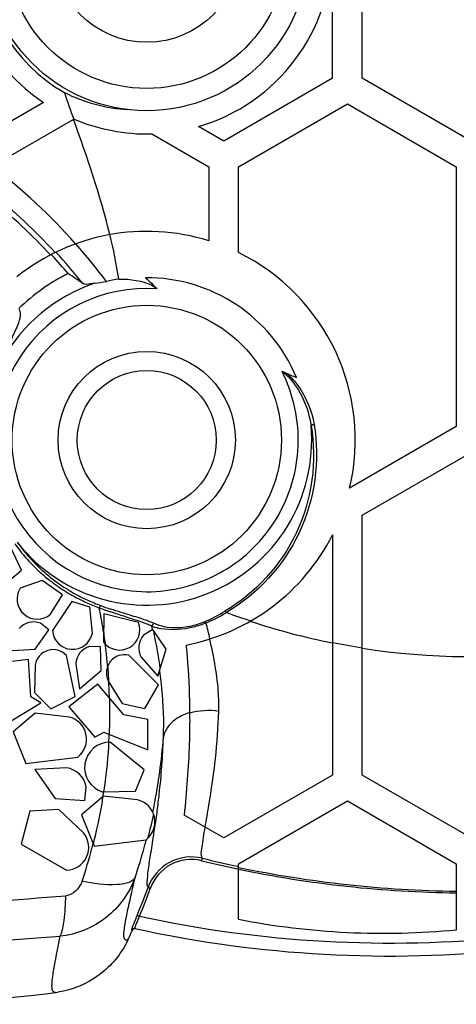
# Model space of a CAD drawing. Header units: millimetres. Extents: x 0 to 297, y 0 to 210.
# Tile 55 of 108: x 217 to 231, y 67 to 99. Entities that reach past the tile are written whole.
import ezdxf

# ---------------------------------------------------------------- set-up
doc = ezdxf.new("R2010")
doc.units = ezdxf.units.MM
doc.header["$LTSCALE"] = 16.335
doc.layers.get('0').update_dxf_attribs({"linetype": 'CONTINUOUS'})
doc.layers.add('08_SURFACES', color=7, linetype='CONTINUOUS')

msp = doc.modelspace()

# ---------------------------------------------------------------- linework, layer by layer
at = {"color": 7, "linetype": 'Continuous'}
for p, q in [((224.09, 70.028), (224.09, 71.815)), ((231.1, 71.815), (231.1, 69.691)), ((220.68, 69.688), (220.674, 69.676)), ((220.522, 69.348), (220.53, 69.365)), ((218.19, 67.672), (218.273, 67.684))]:
    msp.add_line(p, q, dxfattribs=at)
at = {"color": 9, "linetype": 'Continuous'}
for p, q in [((220.825, 70.154), (220.809, 70.116)), ((220.889, 70.131), (220.902, 70.126)), ((220.648, 69.682), (220.674, 69.676)), ((220.735, 69.734), (220.749, 69.732))]:
    msp.add_line(p, q, dxfattribs=at)
at = {"color": 7, "linetype": 'Continuous'}
for points in [[(225.485, 87.653), (225.506, 87.642), (225.527, 87.633), (225.546, 87.624), (225.565, 87.616), (225.584, 87.609), (225.601, 87.603)], [(220.775, 69.727), (220.761, 69.728), (220.748, 69.728), (220.734, 69.726), (220.721, 69.722), (220.709, 69.716), (220.698, 69.708), (220.688, 69.698), (220.68, 69.688)], [(218.19, 67.672), (218.224, 67.677), (218.273, 67.684)]]:
    msp.add_lwpolyline(points, dxfattribs=at)
at = {"color": 9, "linetype": 'Continuous'}
for points in [[(226.425, 85.906), (226.429, 85.911), (226.436, 85.916), (226.444, 85.92), (226.454, 85.925), (226.466, 85.929), (226.478, 85.933), (226.492, 85.936), (226.506, 85.939), (226.52, 85.941)], [(219.653, 80.115), (219.648, 80.112), (219.643, 80.108), (219.638, 80.102), (219.633, 80.095), (219.628, 80.086), (219.622, 80.077), (219.617, 80.066), (219.612, 80.055), (219.608, 80.044)], [(223.652, 79.934), (223.656, 79.933), (223.661, 79.931), (223.666, 79.928), (223.672, 79.924), (223.678, 79.919), (223.684, 79.914), (223.69, 79.907), (223.696, 79.901), (223.701, 79.893)], [(221.377, 79.537), (221.365, 79.534), (221.352, 79.528), (221.341, 79.521), (221.331, 79.512), (221.321, 79.501), (221.314, 79.489), (221.308, 79.476), (221.304, 79.462), (221.302, 79.448)], [(222.998, 79.595), (223.002, 79.594), (223.006, 79.591), (223.011, 79.588), (223.016, 79.584), (223.021, 79.58), (223.026, 79.574), (223.031, 79.568), (223.035, 79.562), (223.04, 79.554)], [(222.924, 71.991), (222.922, 71.989), (222.92, 71.985), (222.918, 71.979), (222.915, 71.971), (222.912, 71.962), (222.909, 71.951), (222.905, 71.938), (222.902, 71.925), (222.898, 71.911)], [(221.176, 71.053), (221.178, 71.053), (221.182, 71.052), (221.188, 71.051), (221.196, 71.049), (221.205, 71.046), (221.216, 71.043), (221.228, 71.039), (221.241, 71.034), (221.254, 71.03)], [(220.825, 70.154), (220.827, 70.154), (220.831, 70.153), (220.837, 70.151), (220.845, 70.148), (220.854, 70.145), (220.865, 70.141), (220.876, 70.136), (220.889, 70.131)], [(220.648, 69.682), (220.655, 69.694), (220.663, 69.704), (220.673, 69.714), (220.684, 69.722), (220.696, 69.728), (220.708, 69.732), (220.722, 69.734), (220.735, 69.734)]]:
    msp.add_lwpolyline(points, dxfattribs=at)
at = {"color": 7, "linetype": 'Continuous'}
for centre, radius in [((221.136, 101.249), 5.221), ((221.136, 85.438), 2.237)]:
    msp.add_circle(centre, radius, dxfattribs=at)
at = {"color": 9, "linetype": 'Continuous'}
for centre, radius in [((221.136, 101.249), 4.503), ((221.136, 101.249), 3.02), ((221.136, 85.438), 4.334), ((221.136, 85.438), 2.851)]:
    msp.add_circle(centre, radius, dxfattribs=at)
at = {"color": 7, "linetype": 'Continuous'}
for centre, radius, start, end in [((221.136, 101.249), 5.341, 119.7866, 240.2134), ((221.407, 85.168), 6.284, 116.4893, 134.2847), ((208.875, 75.959), 17.739, 54.9335, 56.7405), ((221.085, 84.78), 5.895, 98.2632, 102.2462), ((221.136, 85.438), 5.221, 22.7248, 90.3955), ((231.578, 101.249), 14.898, 225.308, 227.2829), ((231.578, 101.249), 14.898, 246.3497, 247.8123), ((203.734, 77.339), 18.593, 335.4833, 335.6597), ((221.209, 69.552), 0.579, 162.5236, 163.2695), ((228.958, 107.33), 38.484, 257.6829, 276.0114), ((203.594, 77.403), 18.746, 334.6085, 335.3071), ((203.688, 77.36), 18.644, 335.3075, 335.4833)]:
    msp.add_arc(centre, radius, start, end, dxfattribs=at)
at = {"color": 9, "linetype": 'Continuous'}
for centre, radius, start, end in [((221.136, 85.438), 4.877, 86.0597, 268.0504), ((221.136, 85.438), 5.31, 108.3259, 151.2213), ((221.15, 85.463), 4.857, 22.6197, 26.8009), ((221.136, 85.438), 5.31, 218.2641, 5.0599), ((221.588, 85.49), 5.796, 215.7555, 230.0979), ((221.616, 85.492), 5.725, 215.7169, 230.4486), ((221.614, 85.495), 5.726, 230.4787, 237.5378), ((221.58, 85.485), 5.787, 230.1212, 232.1656), ((221.585, 85.491), 5.794, 232.1667, 235.6258), ((221.587, 85.493), 5.798, 235.6256, 237.7673), ((221.589, 85.498), 5.803, 237.7682, 241.378), ((221.616, 85.499), 5.731, 237.5405, 241.2567), ((221.619, 85.504), 5.737, 241.2583, 245.4385), ((221.59, 85.498), 5.803, 241.3781, 243.3707), ((221.593, 85.505), 5.811, 243.3714, 245.5025), ((221.597, 85.513), 5.82, 245.5023, 247.7153), ((221.623, 85.514), 5.747, 245.4386, 247.651), ((221.595, 85.509), 5.816, 247.7151, 250.0171), ((221.622, 85.51), 5.743, 247.6507, 249.9487), ((223.859, 91.659), 12.287, 249.9792, 251.5535), ((223.667, 90.67), 11.375, 249.091, 250.1338), ((224.257, 92.302), 13.11, 250.1344, 250.9544), ((220.393, 85.425), 6.385, 294.0738, 300.686), ((220.433, 85.459), 6.455, 293.8241, 300.4227), ((221.732, 80.557), 1.189, 248.7675, 250.7511), ((190.602, 77.561), 31.135, 352.0256, 352.5606), ((183.115, 78.625), 38.697, 351.2219, 352.0036), ((231.522, 107.348), 36.418, 258.2236, 269.3361), ((231.522, 107.364), 36.489, 258.2471, 269.3378), ((203.674, 77.361), 18.604, 337.2078, 340.1806), ((203.675, 77.366), 18.686, 337.2039, 340.1778), ((204.562, 245.194), 174.969, 272.98443, 274.57772), ((228.995, 66.383), 8.917, 155.1793, 156.2018), ((228.972, 107.43), 38.167, 257.7937, 275.8429), ((204.01, 251.711), 182.792, 273.02397, 274.49902)]:
    msp.add_arc(centre, radius, start, end, dxfattribs=at)
at = {"color": 7, "linetype": 'Continuous'}
for points in [[(218.483, 96.614), (219.112, 96.297), (219.82, 96.106), (220.524, 96.065)], [(220.238, 90.614), (220.609, 90.62), (220.999, 90.568), (221.329, 90.399)], [(219.467, 90.478), (219.589, 90.499), (219.713, 90.514), (219.835, 90.541)], [(221.329, 90.399), (221.38, 90.374), (221.429, 90.342), (221.471, 90.304)]]:
    msp.add_open_spline(points, degree=3, dxfattribs=at)
for points, knots in [([(219.467, 90.478), (219.421, 90.471), (219.293, 90.455), (219.139, 90.428), (219.067, 90.478)], [0, 0, 0, 0, 0.343018, 1, 1, 1, 1]), ([(220.809, 70.116), (220.793, 70.076), (220.74, 69.947), (220.685, 69.818), (220.656, 69.726)], [0, 0, 0, 0, 0.313481, 1, 1, 1, 1]), ([(220.522, 69.348), (220.314, 68.915), (219.677, 68.138), (218.748, 67.756), (218.273, 67.684)], [0, 0, 0, 0, 0.499977, 1, 1, 1, 1])]:
    msp.add_open_spline(points, degree=3, knots=knots, dxfattribs=at)
at = {"color": 9, "linetype": 'Continuous'}
for points, knots in [([(216.482, 87.994), (216.635, 88.351), (216.857, 88.829), (217.133, 89.48), (217.03, 89.65)], [0, 0, 0, 0, 0.661645, 1, 1, 1, 1]), ([(225.601, 87.603), (225.616, 87.592), (225.646, 87.571), (225.674, 87.548), (225.688, 87.536)], [0, 0, 0, 0, 0.50009, 1, 1, 1, 1]), ([(225.688, 87.536), (225.805, 87.435), (226.203, 86.972), (226.445, 86.386), (226.52, 85.941)], [0, 0, 0, 0, 0.254794, 1, 1, 1, 1]), ([(220.97, 80.563), (221.776, 80.536), (223.429, 80.896), (225.323, 82.554), (226.197, 84.915), (225.943, 86.587), (225.633, 87.331)], [0, 0, 0, 0, 0.249985, 0.49997, 0.749956, 1, 1, 1, 1]), ([(226.425, 85.906), (226.62, 84.765), (226.295, 82.322), (224.632, 80.515), (223.652, 79.934)], [0, 0, 0, 0, 0.503969, 1, 1, 1, 1]), ([(226.52, 85.941), (226.716, 84.784), (226.384, 82.309), (224.696, 80.48), (223.701, 79.893)], [0, 0, 0, 0, 0.503904, 1, 1, 1, 1]), ([(221.242, 79.476), (221.201, 79.495), (221.008, 79.574), (220.81, 79.638), (220.655, 79.688)], [0, 0, 0, 0, 0.216722, 1, 1, 1, 1]), ([(221.377, 79.537), (221.345, 79.552), (221.196, 79.616), (221.042, 79.668), (220.921, 79.706)], [0, 0, 0, 0, 0.218258, 1, 1, 1, 1]), ([(221.302, 79.448), (221.292, 79.453), (221.272, 79.463), (221.252, 79.472), (221.242, 79.476)], [0, 0, 0, 0, 0.492117, 1, 1, 1, 1]), ([(222.998, 79.595), (222.845, 79.527), (222.322, 79.361), (221.723, 79.375), (221.377, 79.537)], [0, 0, 0, 0, 0.304201, 1, 1, 1, 1]), ([(223.04, 79.554), (222.915, 79.502), (222.449, 79.346), (221.938, 79.309), (221.586, 79.371)], [0, 0, 0, 0, 0.274623, 1, 1, 1, 1]), ([(221.474, 73.53), (221.497, 73.702), (221.592, 74.482), (221.651, 75.266), (221.672, 75.876)], [0, 0, 0, 0, 0.221742, 1, 1, 1, 1]), ([(221.176, 71.053), (221.145, 71.106), (221.154, 71.298), (221.185, 71.633), (221.266, 72.13), (221.326, 72.507), (221.358, 72.719)], [0, 0, 0, 0, 0.109974, 0.317842, 0.617017, 1, 1, 1, 1]), ([(222.924, 71.991), (222.58, 72.074), (221.802, 71.984), (221.296, 71.386), (221.176, 71.053)], [0, 0, 0, 0, 0.500164, 1, 1, 1, 1]), ([(222.898, 71.911), (222.575, 71.99), (221.843, 71.906), (221.367, 71.343), (221.254, 71.03)], [0, 0, 0, 0, 0.500145, 1, 1, 1, 1]), ([(220.76, 71.373), (220.578, 70.875), (219.925, 69.957), (218.878, 69.539), (218.348, 69.483)], [0, 0, 0, 0, 0.498987, 1, 1, 1, 1]), ([(220.76, 71.373), (220.661, 71.192), (219.958, 71.087), (219.427, 71.173), (219.056, 71.253)], [0, 0, 0, 0, 0.35215, 1, 1, 1, 1]), ([(220.49, 70.157), (220.508, 70.242), (220.596, 70.648), (220.69, 71.052), (220.76, 71.373)], [0, 0, 0, 0, 0.209853, 1, 1, 1, 1]), ([(218.348, 69.483), (218.425, 69.638), (218.5, 70.081), (218.525, 70.517), (218.527, 70.783)], [0, 0, 0, 0, 0.394157, 1, 1, 1, 1]), ([(220.408, 69.677), (220.412, 69.711), (220.433, 69.872), (220.464, 70.031), (220.49, 70.157)], [0, 0, 0, 0, 0.208018, 1, 1, 1, 1]), ([(220.836, 69.981), (220.827, 69.96), (220.81, 69.921), (220.794, 69.881), (220.786, 69.863)], [0, 0, 0, 0, 0.529985, 1, 1, 1, 1]), ([(220.403, 69.618), (220.404, 69.628), (220.406, 69.647), (220.407, 69.667), (220.408, 69.677)], [0, 0, 0, 0, 0.487529, 1, 1, 1, 1]), ([(220.654, 69.719), (220.652, 69.712), (220.649, 69.701), (220.646, 69.689), (220.647, 69.684)], [0, 0, 0, 0, 0.648712, 1, 1, 1, 1]), ([(220.647, 69.684), (220.647, 69.684), (220.647, 69.683), (220.648, 69.682), (220.648, 69.682)], [0, 0, 0, 0, 0.59482, 1, 1, 1, 1]), ([(220.786, 69.863), (220.773, 69.832), (220.768, 69.803), (220.737, 69.735), (220.749, 69.732)], [0, 0, 0, 0, 0.74022, 1, 1, 1, 1]), ([(218.094, 68.055), (218.102, 68.142), (218.172, 68.621), (218.274, 69.094), (218.348, 69.483)], [0, 0, 0, 0, 0.180732, 1, 1, 1, 1]), ([(220.417, 69.409), (220.413, 69.419), (220.408, 69.441), (220.405, 69.464), (220.403, 69.476)], [0, 0, 0, 0, 0.462567, 1, 1, 1, 1]), ([(220.522, 69.348), (220.501, 69.342), (220.449, 69.343), (220.424, 69.388), (220.417, 69.409)], [0, 0, 0, 0, 0.48409, 1, 1, 1, 1]), ([(218.089, 67.811), (218.087, 67.831), (218.084, 67.875), (218.085, 67.919), (218.086, 67.943)], [0, 0, 0, 0, 0.459223, 1, 1, 1, 1]), ([(218.086, 67.943), (218.086, 67.961), (218.089, 67.998), (218.092, 68.036), (218.094, 68.055)], [0, 0, 0, 0, 0.47794, 1, 1, 1, 1]), ([(218.193, 67.673), (218.154, 67.669), (218.097, 67.731), (218.092, 67.789), (218.089, 67.811)], [0, 0, 0, 0, 0.645189, 1, 1, 1, 1])]:
    msp.add_open_spline(points, degree=3, knots=knots, dxfattribs=at)
for points in [[(225.489, 87.638), (225.562, 87.597), (225.625, 87.539), (225.684, 87.479)], [(225.684, 87.479), (226.09, 87.065), (226.335, 86.479), (226.425, 85.906)], [(220.652, 79.79), (220.424, 79.859), (220.197, 79.928), (219.971, 80.004)], [(220.655, 79.688), (220.429, 79.761), (220.203, 79.832), (219.979, 79.909)], [(220.921, 79.706), (220.832, 79.735), (220.742, 79.762), (220.652, 79.79)], [(221.586, 79.371), (221.503, 79.386), (221.42, 79.406), (221.34, 79.434)], [(219.056, 71.253), (218.981, 71.029), (218.762, 70.802), (218.527, 70.783)], [(220.403, 69.476), (220.399, 69.523), (220.4, 69.571), (220.403, 69.618)]]:
    msp.add_open_spline(points, degree=3, dxfattribs=at)
at = {"layer": '08_SURFACES', "color": 7, "linetype": 'Continuous'}
for p, q in [((227.118, 97.073), (227.118, 105.426)), ((228.072, 97.073), (228.072, 105.426)), ((227.118, 97.073), (223.612, 95.049)), ((231.578, 95.049), (228.072, 97.073)), ((217.809, 96.297), (215.647, 95.049)), ((224.09, 94.222), (227.595, 96.246)), ((227.595, 96.246), (231.1, 94.222)), ((216.124, 94.222), (218.792, 95.762)), ((223.612, 95.049), (222.798, 95.519)), ((221.294, 95.285), (223.135, 94.222)), ((223.135, 94.222), (223.135, 91.846)), ((224.09, 91.466), (224.09, 94.222)), ((231.1, 94.222), (231.1, 85.869)), ((218.087, 91.376), (218.061, 91.404)), ((218.087, 91.376), (218.061, 91.404)), ((231.1, 85.869), (227.667, 83.887)), ((228.072, 83.018), (231.578, 85.042)), ((228.072, 74.665), (228.072, 83.018)), ((227.118, 82.392), (227.118, 74.665)), ((217.102, 81.257), (216.735, 82.029)), ((216.406, 80.675), (217.102, 81.257)), ((217.769, 80.925), (217.06, 80.678)), ((218.419, 80.466), (217.769, 80.925)), ((218.04, 79.839), (218.419, 80.466)), ((218.727, 80.247), (218.098, 79.309)), ((219.3, 80.067), (218.727, 80.247)), ((219.385, 79.227), (219.3, 80.067)), ((219.759, 79.855), (219.746, 78.939)), ((220.87, 79.572), (219.759, 79.855)), ((217.984, 79.33), (217.711, 79.547)), ((217.541, 78.71), (217.984, 79.33)), ((221.328, 79.346), (221.032, 79.163)), ((221.76, 78.717), (221.328, 79.346)), ((216.635, 78.662), (217.541, 78.71)), ((219.646, 78.788), (219.298, 78.796)), ((219.665, 78.024), (219.646, 78.788)), ((221.495, 77.849), (221.76, 78.717)), ((217.333, 78.382), (216.137, 78.247)), ((217.404, 77.181), (217.333, 78.382)), ((218.832, 77.194), (218.55, 78.511)), ((218.852, 78.245), (218.969, 77.442)), ((221.515, 77.567), (220.561, 78.517)), ((220.958, 78.458), (221.495, 77.849)), ((217.544, 78.199), (217.524, 77.324)), ((218.969, 77.442), (219.665, 78.024)), ((219.559, 77.593), (218.628, 76.861)), ((220.4, 76.597), (219.559, 77.593)), ((219.888, 77.707), (220.348, 76.962)), ((217.524, 77.324), (218.053, 76.798)), ((221.079, 76.809), (221.515, 77.567)), ((216.627, 76.319), (217.73, 76.992)), ((217.73, 76.992), (217.404, 77.181)), ((218.053, 76.798), (218.832, 77.194)), ((220.348, 76.962), (221.079, 76.809)), ((217.547, 76.653), (216.834, 76.05)), ((218.635, 76.532), (217.547, 76.653)), ((218.628, 76.861), (219.469, 75.879)), ((221.168, 76.456), (220.4, 76.597)), ((221.168, 75.474), (221.168, 76.456)), ((216.834, 76.05), (217.244, 75.037)), ((219.469, 75.879), (219.757, 76.044)), ((219.757, 76.044), (221.168, 75.474)), ((221.056, 74.836), (219.957, 75.722)), ((217.244, 75.037), (218.914, 75.245)), ((218.55, 74.899), (217.538, 74.84)), ((217.538, 74.84), (218.187, 73.911)), ((220.771, 74.143), (221.056, 74.836)), ((227.118, 74.665), (223.612, 72.642)), ((231.578, 72.642), (228.072, 74.665)), ((219.14, 73.852), (219.188, 74.284)), ((219.715, 74.128), (220.771, 74.143)), ((218.187, 73.911), (219.14, 73.852)), ((219.748, 73.991), (219.035, 73.389)), ((220.836, 73.87), (219.748, 73.991)), ((224.09, 71.815), (227.595, 73.839)), ((227.595, 73.839), (231.1, 71.815)), ((217.371, 73.501), (217.09, 72.445)), ((218.303, 73.554), (217.371, 73.501)), ((219.1, 72.804), (218.303, 73.554)), ((219.035, 73.389), (219.445, 72.376)), ((223.612, 72.642), (222.338, 73.377)), ((219.445, 72.376), (221.115, 72.584)), ((217.09, 72.445), (218.551, 71.608))]:
    msp.add_line(p, q, dxfattribs=at)
at = {"layer": '08_SURFACES', "color": 9, "linetype": 'Continuous'}
for p, q in [((219.744, 79.271), (219.75, 79.232)), ((219.744, 79.271), (219.75, 79.232)), ((221.313, 79.396), (221.302, 79.448)), ((221.324, 79.344), (221.313, 79.396)), ((219.875, 78.181), (219.877, 78.168)), ((221.578, 77.84), (221.575, 77.86)), ((221.578, 77.84), (221.575, 77.86)), ((219.729, 73.994), (219.725, 73.972)), ((219.729, 73.994), (219.725, 73.972)), ((224.09, 71.642), (224.055, 71.649)), ((224.09, 71.642), (224.055, 71.649))]:
    msp.add_line(p, q, dxfattribs=at)
at = {"layer": '08_SURFACES', "color": 7, "linetype": 'Continuous'}
msp.add_lwpolyline([(213.653, 67.293), (214.008, 67.31), (214.578, 67.341), (215.147, 67.378), (215.714, 67.42), (216.28, 67.468), (216.844, 67.522), (217.407, 67.581), (217.968, 67.645), (218.19, 67.672)], dxfattribs=at)
for centre, radius, start, end in [((221.136, 101.249), 5.967, 286.1742, 73.8258), ((221.136, 101.249), 5.967, 123.8982, 236.1018), ((221.136, 101.249), 5.967, 246.8676, 271.5189), ((204.497, 78.813), 18.48, 42.8951, 51.0113), ((221.136, 85.438), 6.712, 72.6758, 128.5379), ((201.723, 87.63), 18.754, 9.155, 13.6159), ((204.514, 78.83), 18.483, 40.329, 42.7461), ((221.136, 85.438), 6.712, 346.6377, 63.8961), ((221.136, 85.438), 6.712, 280.8522, 333.0132), ((217.611, 80.329), 0.652, 147.6495, 311.1874), ((217.489, 78.976), 0.613, 68.7195, 139.3963), ((220.262, 79.337), 0.652, 217.6312, 21.169), ((218.748, 79.361), 0.652, 184.5639, 348.1018), ((221.492, 78.759), 0.613, 138.7012, 209.3779), ((218.122, 78.114), 0.584, 42.8527, 171.5885), ((219.463, 78.206), 0.613, 105.6339, 176.3107), ((220.419, 77.95), 0.584, 75.9228, 204.6586), ((218.466, 75.822), 0.73, 307.8977, 76.6116), ((219.951, 74.908), 0.815, 89.5994, 253.1373), ((218.435, 74.142), 0.766, 10.6694, 81.3462), ((220.667, 73.16), 0.73, 307.8977, 76.6116), ((218.538, 72.338), 0.73, 270.9834, 39.6972), ((228.759, 94.041), 24.463, 258.9966, 275.4926)]:
    msp.add_arc(centre, radius, start, end, dxfattribs=at)
at = {"layer": '08_SURFACES', "color": 9, "linetype": 'Continuous'}
for centre, radius, start, end in [((204.581, 79.113), 19.054, 41.5336, 52.5702), ((204.45, 78.895), 18.622, 42.4674, 51.1768), ((204.266, 78.823), 19.486, 36.9678, 41.5551), ((204.648, 79.083), 18.378, 38.319, 42.4238), ((202.967, 76.706), 16.972, 10.049, 11.3418), ((231.578, 101.249), 22.762, 249.7561, 251.8432), ((202.788, 76.674), 17.154, 9.4441, 10.0511), ((202.763, 76.669), 17.18, 8.7092, 9.4443), ((206.086, 74.973), 17.563, 13.3954, 15.1225), ((231.578, 101.249), 22.776, 251.8124, 258.7073), ((202.853, 76.677), 17.096, 7.3688, 8.7298), ((199.165, 74.734), 22.659, 11.1317, 11.6265), ((202.987, 76.701), 16.953, 7.1006, 7.3763), ((201.945, 75.261), 19.829, 8.2264, 11.1893), ((231.578, 101.249), 22.762, 258.7005, 261.1413), ((203.016, 76.704), 16.924, 6.5545, 7.1007), ((202.912, 76.693), 17.029, 5.7549, 6.5534), ((231.578, 101.249), 22.776, 261.1466, 277.9038), ((202.735, 76.675), 17.206, 5.0233, 5.7555), ((202.637, 76.66), 17.313, 3.2881, 5.0442), ((204.998, 75.738), 16.712, 7.2963, 7.9039), ((202.666, 76.668), 17.276, 3.0249, 3.3106), ((202.732, 76.671), 17.209, 2.4504, 3.0251), ((206.178, 75.888), 15.523, 6.5011, 7.224), ((207.206, 76.005), 14.488, 5.7347, 6.5012), ((202.821, 76.675), 17.121, 2.161, 2.4503), ((202.951, 76.68), 16.99, 1.5773, 2.1614), ((202.917, 76.676), 17.032, 357.631, 1.5561), ((202.905, 76.671), 17.043, 356.2994, 356.8087), ((202.736, 76.687), 17.205, 356.7826, 357.6283), ((203.337, 77.242), 18.385, 348.77, 355.7415), ((202.85, 76.674), 17.099, 351.4388, 356.2992), ((202.82, 76.687), 17.122, 350.9493, 351.4057), ((202.615, 76.712), 17.337, 350.1549, 350.934), ((202.912, 76.66), 17.035, 345.668, 350.1554), ((203.556, 77.198), 18.163, 348.1373, 348.7716), ((203.227, 77.28), 18.501, 344.5878, 345.3186), ((202.762, 76.706), 17.182, 341.4971, 345.1735), ((202.702, 76.723), 17.245, 345.1675, 345.68), ((203.331, 77.25), 18.393, 341.367, 344.5933), ((231.517, 107.3), 36.423, 256.3128, 258.1781), ((231.517, 107.279), 36.319, 256.3134, 258.1703)]:
    msp.add_arc(centre, radius, start, end, dxfattribs=at)
at = {"layer": '08_SURFACES', "color": 7, "linetype": 'Continuous'}
for points in [[(218.483, 96.614), (218.581, 96.328), (218.682, 96.043), (218.783, 95.757)], [(219.945, 92.044), (219.641, 93.304), (219.212, 94.533), (218.779, 95.755)]]:
    msp.add_open_spline(points, degree=3, dxfattribs=at)
for points, knots in [([(222.4, 78.846), (222.42, 78.651), (222.484, 77.921), (222.512, 77.189), (222.516, 76.652)], [0, 0, 0, 0, 0.267416, 1, 1, 1, 1]), ([(222.516, 76.652), (222.519, 76.327), (222.505, 75.233), (222.417, 74.142), (222.338, 73.377)], [0, 0, 0, 0, 0.297352, 1, 1, 1, 1])]:
    msp.add_open_spline(points, degree=3, knots=knots, dxfattribs=at)
at = {"layer": '08_SURFACES', "color": 9, "linetype": 'Continuous'}
for points, knots in [([(223.455, 76.711), (223.461, 76.893), (223.444, 77.677), (223.301, 78.453), (223.162, 79.039)], [0, 0, 0, 0, 0.232228, 1, 1, 1, 1]), ([(223.013, 72.987), (223.055, 73.223), (223.274, 74.453), (223.423, 75.7), (223.455, 76.711)], [0, 0, 0, 0, 0.191098, 1, 1, 1, 1]), ([(222.297, 76.592), (222.213, 76.554), (221.932, 76.398), (221.705, 76.105), (221.672, 75.876)], [0, 0, 0, 0, 0.285612, 1, 1, 1, 1]), ([(222.924, 71.991), (222.864, 72.082), (222.944, 72.454), (222.976, 72.764), (223.015, 72.986)], [0, 0, 0, 0, 0.326703, 1, 1, 1, 1])]:
    msp.add_open_spline(points, degree=3, knots=knots, dxfattribs=at)
for points in [[(221.672, 75.876), (221.699, 76.401), (221.674, 76.929), (221.622, 77.452)], [(222.519, 76.675), (222.443, 76.652), (222.369, 76.625), (222.297, 76.592)], [(223.455, 76.712), (223.146, 76.762), (222.816, 76.745), (222.516, 76.652)], [(221.352, 73.414), (221.295, 73.15), (221.232, 72.887), (221.164, 72.625)]]:
    msp.add_open_spline(points, degree=3, dxfattribs=at)

doc.saveas('drawing.dxf')
